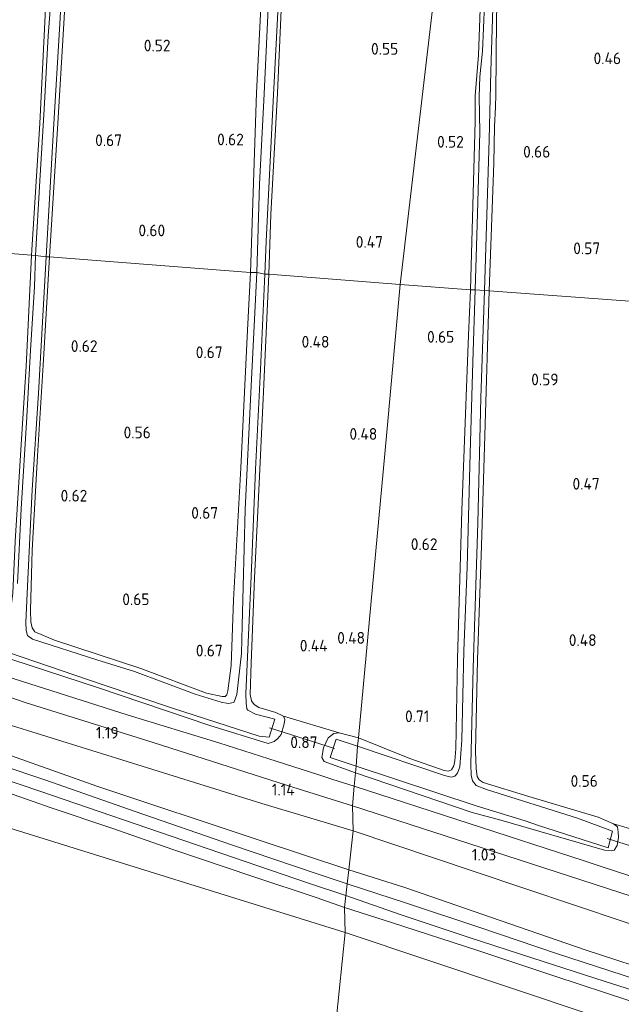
# Model space of a CAD drawing. Extents: x 126429 to 133038, y 413091 to 414846.
# Tile 94 of 256: x 127956 to 128048, y 413696 to 413847. Entities that reach past the tile are written whole.
import ezdxf
from ezdxf.enums import TextEntityAlignment as Align
from ezdxf.lldxf.tags import DXFTag

# ---------------------------------------------------------------- set-up
doc = ezdxf.new("R2010")
doc.units = 0
for name, color, linetype, lineweight in [('B-ME-BC-BETONVORM-GV', 50, 'Continuous', 18), ('B-ME-GR-BOUWLAND_AKKERBOUW-GV', 80, 'Continuous', 13), ('B-ME-GR-GRAS-GV', 60, 'Continuous', 13), ('B-ME-GW-TALUD_KRUIN-G', 90, 'Continuous', 18), ('B-ME-GW-TALUD_TEEN-G', 90, 'Continuous', 18), ('B-ME-KW-KUNSTWERK_DUIKER-G', 170, 'Continuous', 18), ('B-ME-OG-HOOGTEPUNT-S', 7, 'Continuous', 25), ('B-ME-OG-WATER_SLOOT-G', 120, 'Continuous', 18), ('B-ME-OG-WATER_SLOOT-GV', 120, 'Continuous', 18), ('B-ME-VH-VERHARDING_ASFALT-GV', 252, 'Continuous', 18), ('B-ME-WH-WINTERBED-G', 150, 'WH-WINTERBED', 18)]:
    doc.layers.add(name, color=color, linetype=linetype, lineweight=lineweight)
doc.styles.add('NLCS-ISO-ANNOTATIVE-T18', font='NLCS-ISO.ttf', dxfattribs={"height": 1.8})
doc.styles.get("Standard").update_dxf_attribs({"font": 'arial.ttf'})
tags = doc.linetypes.add('WH-WINTERBED', pattern='A,6,-3.5,["WB",Standard,S=1.8,R=0,X=-1.5,Y=-0.9],-3.5,6,-3.5,6,-3.5,6,-3.5,6,-3.5', length=51).pattern_tags.tags
tags[6] = DXFTag(74, 10)

# ---------------------------------------------------------------- blocks, each defined once
blk = doc.blocks.new('SAL-HOOGTELABEL-SO')
at = {"color": 0, "linetype": 'ByBlock', "lineweight": -2, "style": 'NLCS-ISO-ANNOTATIVE-T18'}
blk.add_attdef('HOOGTE', text='', height=1.8, dxfattribs=at).set_placement((2.79, 0), align=Align.RIGHT)

msp = doc.modelspace()

# ---------------------------------------------------------------- linework, layer by layer
at = {"layer": 'B-ME-BC-BETONVORM-GV'}
for points in [[(127953.726, 413746.43, 0.859), (127972.203, 413740.53, 0.832), (127986.265, 413736.269, 0.866), (127993.914, 413733.794, 0.875), (128001.433, 413731.36, 0.883), (128003.749, 413730.61, 0.885), (128007.016, 413729.575, 0.979), (128006.738, 413726.55, 0.968), (127996.776, 413729.705, 1.001), (127976.195, 413736.31, 0.896), (127956.537, 413742.417, 0.99), (127934.128, 413750.161, 0.926)], [(128053.48, 413711.419, 0.886), (128024.621, 413720.783, 0.98), (128006.738, 413726.55, 0.968), (128007.016, 413729.575, 0.979), (128042.322, 413718.101, 0.895), (128044.92, 413717.258, 0.891), (128054.009, 413714.312, 0.876)]]:
    msp.add_polyline3d(points, dxfattribs=at)
at = {"layer": 'B-ME-GR-BOUWLAND_AKKERBOUW-GV'}
for points in [[(128028.114, 413926.135, 0.727), (128014.092, 413806.628, 0.349), (127993.913, 413808.207, 0.39), (127994.23, 413817.385, 0.415), (127995.249, 413835.989, 0.378), (127996.066, 413854.622, 0.278)], [(127993.319, 413861.293, 0.415), (127992.054, 413836.046, 0.478), (127991.101, 413808.46, 0.453), (127960.294, 413810.866, 0.315), (127960.797, 413819.077, 0.34), (127961.485, 413830.532, 0.39), (127962.46, 413846.676, 0.328), (127963.193, 413859.246, 0.278)]]:
    msp.add_polyline3d(points, dxfattribs=at)
for points in [[(128025.571, 413831.715, 0.396), (128024.854, 413805.813, 0.421), (128014.092, 413806.628, 0.349), (128028.114, 413926.135, 0.727), (128029.184, 413925.793, 0.735), (128028.543, 413916.687, 0.533), (128028.49, 413914.251, 0.396), (128028.113, 413900.476, 0.358), (128027.374, 413877.088, 0.433), (128026.64, 413857.431, 0.471), (128026.097, 413841.831, 0.383), (128025.58, 413835.573, 0.233)], [(127987.216, 413743.379, 0.515), (127986.759, 413743.336, 0.478), (127984.358, 413743.862, 0.503), (127974.278, 413747.645, 0.465), (127961.012, 413752.019, 0.503), (127958.041, 413753.29, 0.528), (127957.595, 413753.907, 0.453), (127957.409, 413754.824, 0.453), (127957.339, 413756.576, 0.44), (127957.607, 413765.831, 0.528), (127958.45, 413780.303, 0.365), (127959.284, 413794.216, 0.353), (127960.294, 413810.866, 0.315), (127991.101, 413808.46, 0.453), (127990.663, 413799.614, 0.49), (127989.623, 413778.474, 0.515), (127988.523, 413758.197, 0.615), (127988.165, 413748.132, 0.603), (127987.612, 413744.234, 0.565), (127987.474, 413743.603, 0.515)], [(128011.957, 413783.381, 0.575), (128007.691, 413737.015, 0.471), (128004.712, 413737.791, 0.458), (127996.169, 413740.351, 0.565), (127994.986, 413740.88, 0.528), (127992.387, 413741.662, 0.465), (127991.685, 413742.132, 0.465), (127991.263, 413742.672, 0.415), (127991.077, 413743.639, 0.39), (127991.215, 413748.457, 0.428), (127991.703, 413761.514, 0.353), (127992.288, 413772.87, 0.453), (127993.106, 413790.132, 0.39), (127993.913, 413808.207, 0.39), (128014.092, 413806.628, 0.349)], [(128021.951, 413732.11, 0.521), (128021.49, 413731.917, 0.496), (128020.832, 413732.007, 0.508), (128015.541, 413733.823, 0.533), (128007.691, 413737.015, 0.471), (128011.957, 413783.381, 0.575), (128014.092, 413806.628, 0.349), (128024.854, 413805.813, 0.421), (128024.575, 413798.838, 0.358), (128023.53, 413771.903, 0.433), (128022.881, 413749.147, 0.458), (128022.605, 413735.344, 0.571), (128022.438, 413733.47, 0.583), (128022.294, 413732.711, 0.546)]]:
    msp.add_polyline3d(points, close=True, dxfattribs=at)
at = {"layer": 'B-ME-GR-GRAS-GV'}
for points in [[(128059.753, 413803.274, 0.396), (128027.744, 413805.648, 0.321), (128028.451, 413825.23, 0.433), (128028.548, 413830.863, 0.346), (128028.715, 413833.854, 0.233), (128028.732, 413835.783, 0.308), (128028.858, 413847.381, 0.358), (128029.493, 413869.502, 0.383), (128030.098, 413891.396, 0.458), (128030.736, 413907.856, 0.433), (128030.896, 413914.021, 0.496), (128030.826, 413915.47, 0.408), (128030.613, 413916.16, 0.408), (128029.959, 413916.453, 0.471), (128029.398, 413916.338, 0.508), (128028.748, 413915.617, 0.508), (128028.49, 413914.251, 0.396), (128028.543, 413916.687, 0.533), (128029.184, 413925.793, 0.735), (128039.309, 413922.557, 0.806), (128060.16, 413915.338, 0.82)], [(128028.858, 413847.381, 0.358), (128028.732, 413835.783, 0.308), (128028.715, 413833.854, 0.233), (128028.548, 413830.863, 0.346), (128028.451, 413825.23, 0.433), (128027.744, 413805.648, 0.321), (128027.034, 413805.689, -0.08), (128027.717, 413828.85, -0.08), (128027.998, 413839.378, -0.08), (128028.816, 413865.227, -0.08)], [(127994.041, 413853.44, -0.022), (127993.192, 413835.874, -0.022), (127992.512, 413822.034, -0.022), (127992.065, 413808.443, -0.022), (127991.101, 413808.46, 0.453), (127992.054, 413836.046, 0.478), (127993.319, 413861.293, 0.415)], [(127963.193, 413859.246, 0.278), (127962.46, 413846.676, 0.328), (127961.485, 413830.532, 0.39), (127960.797, 413819.077, 0.34), (127960.294, 413810.866, 0.315), (127959.761, 413810.851, -0.022), (127960.874, 413830.467, -0.022), (127961.85, 413846.611, -0.022), (127962.352, 413856.192, -0.022)], [(128027.003, 413849.605, -0.08), (128026.719, 413842.427, -0.08), (128026.303, 413838.502, -0.08), (128026.212, 413835.483, -0.08), (128026.321, 413829.998, -0.08), (128025.921, 413817.492, -0.08), (128025.59, 413805.797, -0.08), (128024.854, 413805.813, 0.421), (128025.571, 413831.715, 0.396), (128025.58, 413835.573, 0.233), (128026.097, 413841.831, 0.383), (128026.64, 413857.431, 0.471)], [(127959.634, 413848.985, 0.44), (127958.784, 413831.317, 0.415), (127957.533, 413811.119, 0.403), (127925.687, 413813.62, 0.29), (127926.147, 413819.421, 0.365), (127926.902, 413830.393, 0.378), (127928.094, 413844.452, 0.428), (127928.684, 413856.112, 0.428)], [(127960.931, 413856.192, -0.022), (127960.066, 413844.791, -0.022), (127959.458, 413833.537, -0.022), (127958.803, 413822.513, -0.022), (127958.115, 413811.058, -0.022), (127957.533, 413811.119, 0.403), (127958.784, 413831.317, 0.415), (127959.634, 413848.985, 0.44)], [(127996.066, 413854.622, 0.278), (127995.249, 413835.989, 0.378), (127994.23, 413817.385, 0.415), (127993.913, 413808.207, 0.39), (127993.329, 413808.217, -0.022), (127993.495, 413813.212, -0.022), (127994.593, 413834.758, -0.022), (127995.605, 413854.351, -0.022)], [(127955.018, 413767.172, 0.478), (127955.944, 413782.022, 0.453), (127956.693, 413794.034, 0.453), (127957.533, 413811.119, 0.403), (127958.115, 413811.058, -0.022), (127957.953, 413806.266, -0.022), (127957.372, 413796.508, -0.022), (127956.782, 413786.295, -0.022), (127955.919, 413772.154, -0.022), (127955.358, 413760.721, -0.022)], [(127949.89, 413751.483, -0.022), (127968.348, 413745.215, -0.022), (127979.166, 413741.545, -0.022), (127992.434, 413737.247, -0.022), (127993.954, 413737.093, -0.022), (127994.841, 413739.893, -0.022), (127991.886, 413740.656, -0.022), (127990.704, 413741.236, -0.022), (127990.556, 413741.467, -0.022), (127990.42, 413742.332, -0.022), (127990.395, 413743.804, -0.022), (127991.226, 413761.777, -0.022), (127991.877, 413778.23, -0.022), (127992.634, 413793.54, -0.022), (127993.329, 413808.217, -0.022), (127993.913, 413808.207, 0.39), (127993.106, 413790.132, 0.39), (127992.288, 413772.87, 0.453), (127991.703, 413761.514, 0.353), (127991.215, 413748.457, 0.428), (127991.077, 413743.639, 0.39), (127991.263, 413742.672, 0.415), (127991.685, 413742.132, 0.465), (127992.387, 413741.662, 0.465), (127994.986, 413740.88, 0.528), (127996.169, 413740.351, 0.565), (127996.362, 413739.815, 0.653), (127996.299, 413739.156, 0.715), (127995.839, 413737.516, 0.64), (127995.32, 413736.891, 0.678), (127994.754, 413736.47, 0.628), (127993.835, 413736.131, 0.69), (127984.852, 413738.88, 0.765), (127967.78, 413744.667, 0.703), (127954.514, 413749.016, 0.753)], [(127829.561, 413790.257, 1.103), (127849.826, 413781.574, 0.994), (127868.354, 413773.89, 0.908), (127888.575, 413766.595, 1.013), (127911.308, 413758.423, 0.945), (127934.128, 413750.161, 0.926), (127956.537, 413742.417, 0.99), (127976.195, 413736.31, 0.896), (127996.776, 413729.705, 1.001), (128006.738, 413726.55, 0.968), (128006.869, 413722.735, 1.143), (127992.8456, 413726.9123, 1.37), (127971.363, 413733.6207, 1.3845), (127948.2781, 413740.7748, 1.5295), (127927.6356, 413747.7343, 1.5295), (127901.0203, 413756.2918, 1.7035), (127877.1388, 413764.5804, 1.747), (127851.9463, 413773.2402, 1.6745), (127836.7282, 413778.349, 1.7035), (127820.0238, 413784.797, 1.8195)], [(127820.0238, 413784.797, 1.8195), (127836.7282, 413778.349, 1.7035), (127851.9463, 413773.2402, 1.6745), (127877.1388, 413764.5804, 1.747), (127901.0203, 413756.2918, 1.7035), (127927.6356, 413747.7343, 1.5295), (127948.2781, 413740.7748, 1.5295), (127971.363, 413733.6207, 1.3845), (127992.8456, 413726.9123, 1.37), (128006.869, 413722.735, 1.143), (128006.1798, 413716.7438, 2.5882), (127992.4259, 413721.2995, 2.5475), (127967.5491, 413729.5843, 2.5835), (127948.1973, 413736.4359, 2.5715), (127933.5917, 413741.5695, 2.5835), (127913.6091, 413748.5471, 2.5115), (127895.6638, 413754.4836, 2.5835), (127877.3901, 413760.7238, 2.5595), (127859.2936, 413766.8121, 2.6195), (127842.2205, 413772.6806, 2.6555), (127823.7687, 413779.1933, 2.6075)], [(127954.514, 413749.016, 0.753), (127967.78, 413744.667, 0.703), (127984.852, 413738.88, 0.765), (127993.835, 413736.131, 0.69), (127994.754, 413736.47, 0.628), (127995.32, 413736.891, 0.678), (127995.839, 413737.516, 0.64), (127996.299, 413739.156, 0.715), (127996.362, 413739.815, 0.653), (127996.169, 413740.351, 0.565), (128004.712, 413737.791, 0.458), (128003.897, 413737.682, 0.433), (128003.045, 413737.015, 0.483), (128002.301, 413735.483, 0.621), (128002.066, 413734.016, 0.721), (128002.433, 413733.399, 0.846), (128007.217, 413731.619, 0.846), (128007.016, 413729.575, 0.979), (128003.749, 413730.61, 0.885), (128001.433, 413731.36, 0.883), (127993.914, 413733.794, 0.875), (127986.265, 413736.269, 0.866), (127972.203, 413740.53, 0.832), (127953.726, 413746.43, 0.859)], [(127948.1973, 413736.4359, 2.5715), (127967.5491, 413729.5843, 2.5835), (127992.4259, 413721.2995, 2.5475), (128006.1798, 413716.7438, 2.5882), (128005.9326, 413714.595, 2.528), (128001.1807, 413716.1911, 2.546), (127988.1878, 413720.5941, 2.606), (127973.4254, 413725.6899, 2.57), (127959.5339, 413730.5825, 2.558), (127945.8051, 413735.1575, 2.57)], [(128054.009, 413714.312, 0.876), (128044.92, 413717.258, 0.891), (128042.322, 413718.101, 0.895), (128007.016, 413729.575, 0.979), (128007.217, 413731.619, 0.846), (128025.108, 413725.542, 0.896), (128029.499, 413724.355, 0.833), (128045.441, 413719.742, 0.621), (128046.505, 413719.668, 0.621), (128046.914, 413719.786, 0.608), (128047.386, 413720.462, 0.508), (128047.567, 413721.778, 0.533), (128047.533, 413722.54, 0.521), (128047.398, 413723.33, 0.471), (128046.799, 413723.825, 0.483), (128055.172, 413721.332, 0.658)], [(127951.7178, 413729.3168, 2.529), (127960.5064, 413726.2424, 2.569), (127969.8464, 413723.1255, 2.499), (127979.1877, 413719.8782, 2.504), (127991.4569, 413715.7453, 2.504), (128001.3186, 413712.4319, 2.504), (128005.5275, 413710.9729, 2.504), (128005.6262, 413707.1328, 2.3493), (127954.0456, 413723.192, 2.5993)], [(128056.089, 413706.191, 1.181), (128025.58, 413716.417, 1.27), (128006.869, 413722.735, 1.143), (128006.738, 413726.55, 0.968), (128024.621, 413720.783, 0.98), (128053.48, 413711.419, 0.886)], [(128054.7056, 413700.4543, 2.5305), (128042.4574, 413704.4769, 2.5665), (128028.0885, 413709.4336, 2.5395), (128014.7718, 413714.0274, 2.5275), (128006.1798, 413716.7438, 2.5882), (128006.869, 413722.735, 1.143), (128025.58, 413716.417, 1.27), (128056.089, 413706.191, 1.181)], [(128050.3143, 413699.9163, 2.587), (128038.0547, 413703.9201, 2.6095), (128026.323, 413707.8835, 2.6545), (128015.0241, 413711.6373, 2.6545), (128005.9326, 413714.595, 2.528), (128006.1798, 413716.7438, 2.5882), (128014.7718, 413714.0274, 2.5275), (128028.0885, 413709.4336, 2.5395), (128042.4574, 413704.4769, 2.5665), (128054.7056, 413700.4543, 2.5305)], [(128056.2368, 413690.1591, 2.4493), (128005.6262, 413707.1328, 2.3493), (128005.5275, 413710.9729, 2.504), (128012.9178, 413708.5981, 2.5645), (128025.8556, 413704.4212, 2.527), (128037.7946, 413700.4378, 2.557), (128049.3384, 413696.6263, 2.542)], [(128049.3398, 413666.7758, 1.012), (128044.3863, 413667.5099, 1.012), (128036.5718, 413669.473, 0.962), (128024.1502, 413673.5116, 0.912), (128002.8531, 413680.0996, 0.9745), (128005.6262, 413707.1328, 2.3493), (128056.2368, 413690.1591, 2.4493)]]:
    msp.add_polyline3d(points, dxfattribs=at)
for points in [[(128005.6262, 413707.1328, 2.3493), (128002.8531, 413680.0996, 0.9745), (127962.8881, 413691.7469, 0.9955), (127930.5473, 413702.5878, 0.9955), (127885.7853, 413717.8042, 1.0705), (127847.6955, 413731.141, 1.183), (127819.7619, 413740.9048, 1.0955), (127787.5914, 413752.2784, 1.108), (127758.9469, 413763.3426, 1.2705), (127728.1926, 413774.9069, 1.233), (127698.9196, 413785.5177, 1.3705), (127677.1542, 413793.3988, 1.483), (127655.2351, 413800.9126, 1.658), (127623.7909, 413811.6139, 1.5455), (127627.7486, 413838.3079, 2.432), (127673.992, 413822.2035, 2.3618), (127706.9745, 413810.7551, 2.5118), (127740.8985, 413798.5685, 2.6743), (127787.2442, 413782.0591, 2.5118), (127828.3161, 413767.3116, 2.5368), (127860.0816, 413755.4053, 2.5993), (127903.2017, 413740.28, 2.6368), (127954.0456, 413723.192, 2.5993)], [(127953.451, 413754.819, 0.39), (127952.763, 413754.629, 0.428), (127951.601, 413754.928, 0.503), (127944.314, 413757.444, 0.628), (127937.893, 413760.122, 0.615), (127927.277, 413763.738, 0.628), (127925.565, 413764.479, 0.653), (127923.498, 413765.227, 0.59), (127922.667, 413765.546, 0.553), (127922.27, 413766.086, 0.49), (127922.083, 413766.977, 0.428), (127922.552, 413773.286, 0.528), (127922.953, 413781.474, 0.378), (127924.887, 413802.953, 0.315), (127925.687, 413813.62, 0.29), (127957.533, 413811.119, 0.403), (127956.693, 413794.034, 0.453), (127955.944, 413782.022, 0.453), (127955.018, 413767.172, 0.478), (127954.646, 413759.212, 0.515), (127954.291, 413756.402, 0.453), (127953.966, 413755.216, 0.428)], [(127984.358, 413743.862, 0.503), (127986.759, 413743.336, 0.478), (127987.216, 413743.379, 0.515), (127987.474, 413743.603, 0.515), (127987.612, 413744.234, 0.565), (127988.165, 413748.132, 0.603), (127988.523, 413758.197, 0.615), (127989.623, 413778.474, 0.515), (127990.663, 413799.614, 0.49), (127991.101, 413808.46, 0.453), (127992.065, 413808.443, -0.022), (127991.15, 413789.99, -0.022), (127990.295, 413772.068, -0.022), (127989.822, 413754.241, -0.022), (127989.72, 413749.956, -0.022), (127988.998, 413743.677, -0.022), (127988.622, 413742.542, -0.022), (127988.544, 413742.416, -0.022), (127987.705, 413742.305, -0.022), (127986.591, 413742.477, -0.022), (127982.63, 413743.715, -0.022), (127973.331, 413747.18, -0.022), (127967.554, 413748.984, -0.022), (127957.666, 413752.181, -0.022), (127956.889, 413752.702, -0.022), (127956.7, 413753.492, -0.022), (127956.622, 413754.787, -0.022), (127956.969, 413761.378, -0.022), (127957.621, 413775.066, -0.022), (127958.573, 413789.941, -0.022), (127959.761, 413810.851, -0.022), (127960.294, 413810.866, 0.315), (127959.284, 413794.216, 0.353), (127958.45, 413780.303, 0.365), (127957.607, 413765.831, 0.528), (127957.339, 413756.576, 0.44), (127957.409, 413754.824, 0.453), (127957.595, 413753.907, 0.453), (127958.041, 413753.29, 0.528), (127961.012, 413752.019, 0.503), (127974.278, 413747.645, 0.465)], [(128047.386, 413720.462, 0.508), (128046.914, 413719.786, 0.608), (128046.505, 413719.668, 0.621), (128045.441, 413719.742, 0.621), (128029.499, 413724.355, 0.833), (128025.108, 413725.542, 0.896), (128007.217, 413731.619, 0.846), (128007.345, 413732.654, -0.08), (128025.739, 413726.569, -0.08), (128033.253, 413724.248, -0.08), (128035.294, 413723.543, -0.08), (128046.008, 413720.136, -0.08), (128046.647, 413722.686, -0.08), (128041.284, 413724.682, -0.08), (128027.343, 413729.098, -0.08), (128025.731, 413729.692, -0.08), (128025.163, 413730.389, -0.08), (128024.978, 413731.257, -0.08), (128024.939, 413732.933, -0.08), (128025.261, 413747.699, -0.08), (128025.976, 413769.971, -0.08), (128026.471, 413789.202, -0.08), (128027.034, 413805.689, -0.08), (128027.744, 413805.648, 0.321), (128027.082, 413783.452, 0.421), (128026.535, 413766.507, 0.358), (128025.95, 413749.004, 0.333), (128025.618, 413734.949, 0.533), (128025.711, 413732.231, 0.471), (128025.888, 413731.059, 0.533), (128026.181, 413730.545, 0.546), (128026.807, 413730.15, 0.508), (128033.818, 413728.018, 0.533), (128044.435, 413724.841, 0.433), (128046.799, 413723.825, 0.483), (128047.398, 413723.33, 0.471), (128047.533, 413722.54, 0.521), (128047.567, 413721.778, 0.533)], [(128023.23, 413732.539, -0.08), (128022.853, 413731.582, -0.08), (128022.462, 413731.108, -0.08), (128021.875, 413730.969, -0.08), (128020.865, 413731.219, -0.08), (128007.536, 413735.749, -0.08), (128007.691, 413737.015, 0.471), (128015.541, 413733.823, 0.533), (128020.832, 413732.007, 0.508), (128021.49, 413731.917, 0.496), (128021.951, 413732.11, 0.521), (128022.294, 413732.711, 0.546), (128022.438, 413733.47, 0.583), (128022.605, 413735.344, 0.571), (128022.881, 413749.147, 0.458), (128023.53, 413771.903, 0.433), (128024.575, 413798.838, 0.358), (128024.854, 413805.813, 0.421), (128025.59, 413805.797, -0.08), (128025.222, 413794.763, -0.08), (128024.838, 413780.657, -0.08), (128024.356, 413763.204, -0.08), (128023.847, 413750.37, -0.08), (128023.522, 413736.644, -0.08)], [(128057.521, 413720.799, 0.533), (128057.166, 413720.781, 0.571), (128055.172, 413721.332, 0.658), (128046.799, 413723.825, 0.483), (128044.435, 413724.841, 0.433), (128033.818, 413728.018, 0.533), (128026.807, 413730.15, 0.508), (128026.181, 413730.545, 0.546), (128025.888, 413731.059, 0.533), (128025.711, 413732.231, 0.471), (128025.618, 413734.949, 0.533), (128025.95, 413749.004, 0.333), (128026.535, 413766.507, 0.358), (128027.082, 413783.452, 0.421), (128027.744, 413805.648, 0.321), (128059.753, 413803.274, 0.396), (128059.683, 413796.6, 0.346), (128059.447, 413782.263, 0.208), (128059.12, 413757.977, 0.196), (128058.853, 413741.103, 0.208), (128058.665, 413727.831, 0.383), (128057.875, 413721.883, 0.483), (128057.756, 413721.098, 0.521)], [(128007.691, 413737.015, 0.471), (128007.536, 413735.749, -0.08), (128004.234, 413736.811, -0.08), (128003.309, 413733.989, -0.08), (128007.345, 413732.654, -0.08), (128007.217, 413731.619, 0.846), (128002.433, 413733.399, 0.846), (128002.066, 413734.016, 0.721), (128002.301, 413735.483, 0.621), (128003.045, 413737.015, 0.483), (128003.897, 413737.682, 0.433), (128004.712, 413737.791, 0.458)]]:
    msp.add_polyline3d(points, close=True, dxfattribs=at)
at = {"layer": 'B-ME-GW-TALUD_KRUIN-G'}
for points in [[(128005.6262, 413707.1328, 2.3493), (127954.0456, 413723.192, 2.5993), (127903.2017, 413740.28, 2.6368), (127860.0816, 413755.4053, 2.5993), (127828.3161, 413767.3116, 2.5368), (127787.2442, 413782.0591, 2.5118), (127740.8985, 413798.5685, 2.6743), (127706.9745, 413810.7551, 2.5118), (127673.992, 413822.2035, 2.3618), (127627.7486, 413838.3079, 2.432)], [(128006.1798, 413716.7438, 2.5882), (127992.4259, 413721.2995, 2.5475), (127967.5491, 413729.5843, 2.5835), (127948.1973, 413736.4359, 2.5715), (127933.5917, 413741.5695, 2.5835), (127913.6091, 413748.5471, 2.5115), (127895.6638, 413754.4836, 2.5835), (127877.3901, 413760.7238, 2.5595), (127859.2936, 413766.8121, 2.6195), (127842.2205, 413772.6806, 2.6555), (127823.7687, 413779.1933, 2.6075)], [(128006.1798, 413716.7438, 2.5882), (128014.7718, 413714.0274, 2.5275), (128028.0885, 413709.4336, 2.5395), (128042.4574, 413704.4769, 2.5665), (128054.7056, 413700.4543, 2.5305)], [(128190.1486, 413649.8005, 2.3368), (128156.6383, 413659.747, 2.4368), (128114.164, 413672.7413, 2.3993), (128056.2368, 413690.1591, 2.4493), (128005.6262, 413707.1328, 2.3493)]]:
    msp.add_polyline3d(points, dxfattribs=at)
at = {"layer": 'B-ME-GW-TALUD_TEEN-G'}
for points in [[(128006.869, 413722.735, 1.143), (127992.8456, 413726.9123, 1.37), (127971.363, 413733.6207, 1.3845), (127948.2781, 413740.7748, 1.5295), (127927.6356, 413747.7343, 1.5295), (127901.0203, 413756.2918, 1.7035), (127877.1388, 413764.5804, 1.747), (127851.9463, 413773.2402, 1.6745), (127836.7282, 413778.349, 1.7035), (127820.0238, 413784.797, 1.8195), (127805.9621, 413790.3029, 1.9355), (127805.1751, 413790.8403, 1.979), (127803.9429, 413792.3221, 1.969), (127802.2739, 413794.0447, 1.899), (127800.9758, 413794.7333, 2.059), (127797.9293, 413796.2399, 2.019), (127789.1444, 413800.6283, 1.579), (127780.5321, 413804.3608, 1.604), (127769.806, 413808.9922, 1.604), (127758.9565, 413813.2936, 1.579), (127741.9683, 413819.5979, 1.5703)], [(128358.511, 413613.523, 1.522), (128346.069, 413617.395, 1.441), (128313.081, 413626.583, 1.505), (128286.971, 413634.775, 1.424), (128256.451, 413643.981, 1.477), (128220.943, 413654.465, 1.382), (128183.797, 413665.778, 1.369), (128151.569, 413675.896, 1.313), (128121.105, 413685.259, 1.236), (128088.012, 413695.739, 1.206), (128056.089, 413706.191, 1.181), (128025.58, 413716.417, 1.27), (128006.869, 413722.735, 1.143)]]:
    msp.add_polyline3d(points, dxfattribs=at)
at = {"layer": 'B-ME-KW-KUNSTWERK_DUIKER-G'}
for points in [[(128004.001, 413735.399, -0.439), (127994.016, 413738.534, -0.439)], [(128055.614, 413718.475, -0.439), (128045.858, 413721.54, -0.439)]]:
    msp.add_polyline3d(points, dxfattribs=at)
at = {"layer": 'B-ME-OG-WATER_SLOOT-G'}
for points in [[(127957.533, 413811.119, 0.403), (127958.784, 413831.317, 0.415), (127959.634, 413848.985, 0.44), (127960.916, 413866.645, 0.378), (127961.776, 413882.004, 0.44), (127962.791, 413897.538, 0.44), (127963.546, 413909.905, 0.453), (127964.231, 413921.208, 0.503), (127964.892, 413926.93, 0.428), (127965.133, 413927.636, 0.553), (127965.625, 413928.185, 0.503), (127966.313, 413928.376, 0.428), (127966.97, 413928.212, 0.415), (127967.185, 413927.472, 0.44), (127966.848, 413922.861, 0.515), (127966.01, 413908.668, 0.44), (127965.031, 413892.347, 0.378), (127964.144, 413874.02, 0.428), (127963.193, 413859.246, 0.278), (127962.46, 413846.676, 0.328), (127961.485, 413830.532, 0.39), (127960.797, 413819.077, 0.34), (127960.294, 413810.866, 0.315)], [(127991.101, 413808.46, 0.453), (127992.054, 413836.046, 0.478), (127993.319, 413861.293, 0.415), (127994.521, 413882.988, 0.428), (127995.44, 413903.04, 0.553), (127996.032, 413913.406, 0.453), (127996.138, 413915.053, 0.44), (127996.714, 413916.032, 0.378), (127997.075, 413916.406, 0.415), (127997.836, 413916.367, 0.428), (127998.461, 413915.848, 0.428), (127998.52, 413914.909, 0.428), (127998.339, 413910.497, 0.428), (127997.818, 413898.43, 0.54), (127997.036, 413880.355, 0.428), (127996.238, 413862.762, 0.39), (127996.066, 413854.622, 0.278), (127995.249, 413835.989, 0.378), (127994.23, 413817.385, 0.415), (127993.913, 413808.207, 0.39)], [(128027.744, 413805.648, 0.321), (128028.451, 413825.23, 0.433), (128028.548, 413830.863, 0.346), (128028.715, 413833.854, 0.233), (128028.732, 413835.783, 0.308), (128028.858, 413847.381, 0.358), (128029.493, 413869.502, 0.383), (128030.098, 413891.396, 0.458), (128030.736, 413907.856, 0.433), (128030.896, 413914.021, 0.496), (128030.826, 413915.47, 0.408), (128030.613, 413916.16, 0.408), (128029.959, 413916.453, 0.471), (128029.398, 413916.338, 0.508), (128028.748, 413915.617, 0.508), (128028.49, 413914.251, 0.396), (128028.113, 413900.476, 0.358), (128027.374, 413877.088, 0.433), (128026.64, 413857.431, 0.471), (128026.097, 413841.831, 0.383), (128025.58, 413835.573, 0.233), (128025.571, 413831.715, 0.396), (128024.854, 413805.813, 0.421)], [(127957.533, 413811.119, 0.403), (127956.693, 413794.034, 0.453), (127955.944, 413782.022, 0.453), (127955.018, 413767.172, 0.478)], [(127960.294, 413810.866, 0.315), (127959.284, 413794.216, 0.353), (127958.45, 413780.303, 0.365), (127957.607, 413765.831, 0.528), (127957.339, 413756.576, 0.44), (127957.409, 413754.824, 0.453), (127957.595, 413753.907, 0.453), (127958.041, 413753.29, 0.528), (127961.012, 413752.019, 0.503), (127974.278, 413747.645, 0.465), (127984.358, 413743.862, 0.503), (127986.759, 413743.336, 0.478), (127987.216, 413743.379, 0.515), (127987.474, 413743.603, 0.515), (127987.612, 413744.234, 0.565), (127988.165, 413748.132, 0.603), (127988.523, 413758.197, 0.615), (127989.623, 413778.474, 0.515), (127990.663, 413799.614, 0.49), (127991.101, 413808.46, 0.453)], [(127993.835, 413736.131, 0.69), (127994.754, 413736.47, 0.628), (127995.32, 413736.891, 0.678), (127995.839, 413737.516, 0.64), (127996.299, 413739.156, 0.715), (127996.362, 413739.815, 0.653), (127996.169, 413740.351, 0.565), (127994.986, 413740.88, 0.528), (127992.387, 413741.662, 0.465), (127991.685, 413742.132, 0.465), (127991.263, 413742.672, 0.415), (127991.077, 413743.639, 0.39), (127991.215, 413748.457, 0.428), (127991.703, 413761.514, 0.353), (127992.288, 413772.87, 0.453), (127993.106, 413790.132, 0.39), (127993.913, 413808.207, 0.39)], [(128024.854, 413805.813, 0.421), (128024.575, 413798.838, 0.358), (128023.53, 413771.903, 0.433), (128022.881, 413749.147, 0.458), (128022.605, 413735.344, 0.571), (128022.438, 413733.47, 0.583), (128022.294, 413732.711, 0.546), (128021.951, 413732.11, 0.521), (128021.49, 413731.917, 0.496), (128020.832, 413732.007, 0.508), (128015.541, 413733.823, 0.533), (128007.691, 413737.015, 0.471)], [(128027.744, 413805.648, 0.321), (128027.082, 413783.452, 0.421), (128026.535, 413766.507, 0.358), (128025.95, 413749.004, 0.333), (128025.618, 413734.949, 0.533), (128025.711, 413732.231, 0.471), (128025.888, 413731.059, 0.533), (128026.181, 413730.545, 0.546), (128026.807, 413730.15, 0.508), (128033.818, 413728.018, 0.533), (128044.435, 413724.841, 0.433), (128046.799, 413723.825, 0.483), (128047.398, 413723.33, 0.471), (128047.533, 413722.54, 0.521), (128047.567, 413721.778, 0.533), (128047.386, 413720.462, 0.508), (128046.914, 413719.786, 0.608), (128046.505, 413719.668, 0.621)], [(127954.514, 413749.016, 0.753), (127967.78, 413744.667, 0.703), (127984.852, 413738.88, 0.765), (127993.835, 413736.131, 0.69)], [(128007.691, 413737.015, 0.471), (128004.712, 413737.791, 0.458), (128003.897, 413737.682, 0.433), (128003.045, 413737.015, 0.483), (128002.301, 413735.483, 0.621), (128002.066, 413734.016, 0.721), (128002.433, 413733.399, 0.846), (128007.217, 413731.619, 0.846)], [(128046.505, 413719.668, 0.621), (128045.441, 413719.742, 0.621), (128029.499, 413724.355, 0.833), (128025.108, 413725.542, 0.896), (128007.217, 413731.619, 0.846)]]:
    msp.add_polyline3d(points, dxfattribs=at)
at = {"layer": 'B-ME-OG-WATER_SLOOT-GV'}
for points in [[(127993.495, 413813.212, -0.022), (127993.329, 413808.217, -0.022), (127992.065, 413808.443, -0.022), (127992.512, 413822.034, -0.022), (127993.192, 413835.874, -0.022), (127994.041, 413853.44, -0.022), (127994.529, 413865.077, -0.022), (127995.23, 413875.872, -0.022), (127995.824, 413889.104, -0.022), (127996.238, 413898.027, -0.022), (127996.585, 413907.484, -0.022), (127997.018, 413913.21, -0.022), (127997.254, 413913.663, -0.022), (127997.607, 413913.53, -0.022), (127997.877, 413913.017, -0.022), (127997.886, 413912.078, -0.022), (127997.847, 413908.527, -0.022), (127996.911, 413893.144, -0.022), (127996.543, 413882.571, -0.022), (127995.666, 413861.986, -0.022), (127995.605, 413854.351, -0.022), (127994.593, 413834.758, -0.022)], [(128027.717, 413828.85, -0.08), (128027.034, 413805.689, -0.08), (128025.59, 413805.797, -0.08), (128025.921, 413817.492, -0.08), (128026.321, 413829.998, -0.08), (128026.212, 413835.483, -0.08), (128026.303, 413838.502, -0.08), (128026.719, 413842.427, -0.08), (128027.003, 413849.605, -0.08), (128027.166, 413855.947, -0.08), (128027.601, 413867.716, -0.08), (128027.775, 413878.018, -0.08), (128028.23, 413889.558, -0.08), (128028.529, 413900.949, -0.08), (128029.137, 413914.821, -0.08), (128030.176, 413914.773, -0.08), (128029.664, 413898.284, -0.08), (128029.32, 413883.696, -0.08), (128028.816, 413865.227, -0.08), (128027.998, 413839.378, -0.08)], [(128024.978, 413731.257, -0.08), (128025.163, 413730.389, -0.08), (128025.731, 413729.692, -0.08), (128027.343, 413729.098, -0.08), (128041.284, 413724.682, -0.08), (128046.647, 413722.686, -0.08), (128046.008, 413720.136, -0.08), (128035.294, 413723.543, -0.08), (128033.253, 413724.248, -0.08), (128025.739, 413726.569, -0.08), (128007.345, 413732.654, -0.08), (128007.536, 413735.749, -0.08), (128020.865, 413731.219, -0.08), (128021.875, 413730.969, -0.08), (128022.462, 413731.108, -0.08), (128022.853, 413731.582, -0.08), (128023.23, 413732.539, -0.08), (128023.522, 413736.644, -0.08), (128023.847, 413750.37, -0.08), (128024.356, 413763.204, -0.08), (128024.838, 413780.657, -0.08), (128025.222, 413794.763, -0.08), (128025.59, 413805.797, -0.08), (128027.034, 413805.689, -0.08), (128026.471, 413789.202, -0.08), (128025.976, 413769.971, -0.08), (128025.261, 413747.699, -0.08), (128024.939, 413732.933, -0.08)], [(128007.536, 413735.749, -0.08), (128007.345, 413732.654, -0.08), (128003.309, 413733.989, -0.08), (128004.234, 413736.811, -0.08)]]:
    msp.add_polyline3d(points, close=True, dxfattribs=at)
for points in [[(127962.352, 413856.192, -0.022), (127961.85, 413846.611, -0.022), (127960.874, 413830.467, -0.022), (127959.761, 413810.851, -0.022), (127958.115, 413811.058, -0.022), (127958.803, 413822.513, -0.022), (127959.458, 413833.537, -0.022), (127960.066, 413844.791, -0.022), (127960.931, 413856.192, -0.022)], [(127955.358, 413760.721, -0.022), (127955.919, 413772.154, -0.022), (127956.782, 413786.295, -0.022), (127957.372, 413796.508, -0.022), (127957.953, 413806.266, -0.022), (127958.115, 413811.058, -0.022), (127959.761, 413810.851, -0.022), (127958.573, 413789.941, -0.022), (127957.621, 413775.066, -0.022), (127956.969, 413761.378, -0.022), (127956.622, 413754.787, -0.022), (127956.7, 413753.492, -0.022), (127956.889, 413752.702, -0.022), (127957.666, 413752.181, -0.022), (127967.554, 413748.984, -0.022), (127973.331, 413747.18, -0.022), (127982.63, 413743.715, -0.022), (127986.591, 413742.477, -0.022), (127987.705, 413742.305, -0.022), (127988.544, 413742.416, -0.022), (127988.622, 413742.542, -0.022), (127988.998, 413743.677, -0.022), (127989.72, 413749.956, -0.022), (127989.822, 413754.241, -0.022), (127990.295, 413772.068, -0.022), (127991.15, 413789.99, -0.022), (127992.065, 413808.443, -0.022), (127993.329, 413808.217, -0.022), (127992.634, 413793.54, -0.022), (127991.877, 413778.23, -0.022), (127991.226, 413761.777, -0.022), (127990.395, 413743.804, -0.022), (127990.42, 413742.332, -0.022), (127990.556, 413741.467, -0.022), (127990.704, 413741.236, -0.022), (127991.886, 413740.656, -0.022), (127994.841, 413739.893, -0.022), (127993.954, 413737.093, -0.022), (127992.434, 413737.247, -0.022), (127979.166, 413741.545, -0.022), (127968.348, 413745.215, -0.022), (127949.89, 413751.483, -0.022)]]:
    msp.add_polyline3d(points, dxfattribs=at)
at = {"layer": 'B-ME-VH-VERHARDING_ASFALT-GV'}
for points in [[(127945.8051, 413735.1575, 2.57), (127959.5339, 413730.5825, 2.558), (127973.4254, 413725.6899, 2.57), (127988.1878, 413720.5941, 2.606), (128001.1807, 413716.1911, 2.546), (128005.9326, 413714.595, 2.528), (128005.5275, 413710.9729, 2.504), (128001.3186, 413712.4319, 2.504), (127991.4569, 413715.7453, 2.504), (127979.1877, 413719.8782, 2.504), (127969.8464, 413723.1255, 2.499), (127960.5064, 413726.2424, 2.569), (127951.7178, 413729.3168, 2.529)], [(128049.3384, 413696.6263, 2.542), (128037.7946, 413700.4378, 2.557), (128025.8556, 413704.4212, 2.527), (128012.9178, 413708.5981, 2.5645), (128005.5275, 413710.9729, 2.504), (128005.9326, 413714.595, 2.528), (128015.0241, 413711.6373, 2.6545), (128026.323, 413707.8835, 2.6545), (128038.0547, 413703.9201, 2.6095), (128050.3143, 413699.9163, 2.587)]]:
    msp.add_polyline3d(points, dxfattribs=at)
at = {"layer": 'B-ME-WH-WINTERBED-G'}
for points in [[(127663.215, 413833.9205, 2.613), (127667.0678, 413832.4574, 2.613), (127680.7996, 413827.4613, 2.575), (127696.4722, 413821.8956, 2.5125), (127712.5782, 413815.9401, 2.5725), (127733.7606, 413808.2577, 2.5275), (127751.3605, 413801.9795, 2.556), (127772.436, 413794.5244, 2.5465), (127792.2441, 413787.369, 2.5655), (127815.4487, 413779.0162, 2.537), (127835.4711, 413771.8589, 2.518), (127857.2033, 413764.0432, 2.461), (127880.2748, 413755.9399, 2.48), (127900.4885, 413748.8524, 2.556), (127917.2827, 413743.0816, 2.537), (127934.7424, 413736.9471, 2.4705), (127958.7828, 413728.8013, 2.4515), (127982.6472, 413720.6476, 2.4515), (128000.0116, 413714.6812, 2.518), (128005.7316, 413712.8, 2.5241)], [(128005.7316, 413712.8, 2.5241), (128014.0846, 413709.8808, 2.5275), (128024.6538, 413706.3681, 2.5075), (128034.4557, 413703.1709, 2.5375), (128045.3784, 413699.6454, 2.5275), (128055.327, 413696.4618, 2.5355)]]:
    msp.add_polyline3d(points, dxfattribs=at)

# ---------------------------------------------------------------- block references
at = {"layer": 'B-ME-OG-HOOGTEPUNT-S'}
for p, values in [((127976.049, 413842.403, 0.52), {'HOOGTE': '0.52'}), ((128010.992, 413841.895, 0.545), {'HOOGTE': '0.55'}), ((128045.178, 413840.438, 0.458), {'HOOGTE': '0.46'}), ((127968.608, 413827.856, 0.672), {'HOOGTE': '0.67'}), ((127987.295, 413827.981, 0.622), {'HOOGTE': '0.62'}), ((128021.051, 413827.625, 0.522), {'HOOGTE': '0.52'}), ((128034.32, 413826.092, 0.66), {'HOOGTE': '0.66'}), ((127975.226, 413814.016, 0.595), {'HOOGTE': '0.60'}), ((128008.644, 413812.246, 0.47), {'HOOGTE': '0.47'}), ((128041.978, 413811.265, 0.57), {'HOOGTE': '0.57'}), ((128019.585, 413797.676, 0.647), {'HOOGTE': '0.65'}), ((127964.847, 413796.256, 0.622), {'HOOGTE': '0.62'}), ((128000.428, 413796.919, 0.48), {'HOOGTE': '0.48'}), ((127984.043, 413795.304, 0.672), {'HOOGTE': '0.67'}), ((128035.588, 413791.133, 0.585), {'HOOGTE': '0.59'}), ((127973.026, 413782.994, 0.558), {'HOOGTE': '0.56'}), ((128007.772, 413782.769, 0.483), {'HOOGTE': '0.48'}), ((128041.9, 413775.12, 0.47), {'HOOGTE': '0.47'}), ((127963.28, 413773.29, 0.622), {'HOOGTE': '0.62'}), ((127983.353, 413770.644, 0.672), {'HOOGTE': '0.67'}), ((128017.012, 413765.848, 0.622), {'HOOGTE': '0.62'}), ((127972.823, 413757.386, 0.645), {'HOOGTE': '0.65'}), ((128000.147, 413750.262, 0.439), {'HOOGTE': '0.44'}), ((128005.896, 413751.46, 0.483), {'HOOGTE': '0.48'}), ((128041.426, 413751.116, 0.483), {'HOOGTE': '0.48'}), ((127984.059, 413749.507, 0.672), {'HOOGTE': '0.67'}), ((128015.775, 413739.422, 0.71), {'HOOGTE': '0.71'}), ((127968.095, 413736.8964, 1.1899), {'HOOGTE': '1.19'}), ((127998.608, 413735.431, 0.87), {'HOOGTE': '0.87'}), ((128041.614, 413729.485, 0.558), {'HOOGTE': '0.56'}), ((127995.0998, 413728.1649, 1.1449), {'HOOGTE': '1.14'}), ((128026.0319, 413718.1776, 1.0324), {'HOOGTE': '1.03'})]:
    msp.add_blockref('SAL-HOOGTELABEL-SO', p, dxfattribs=at).add_auto_attribs(values)

doc.saveas('drawing.dxf')
